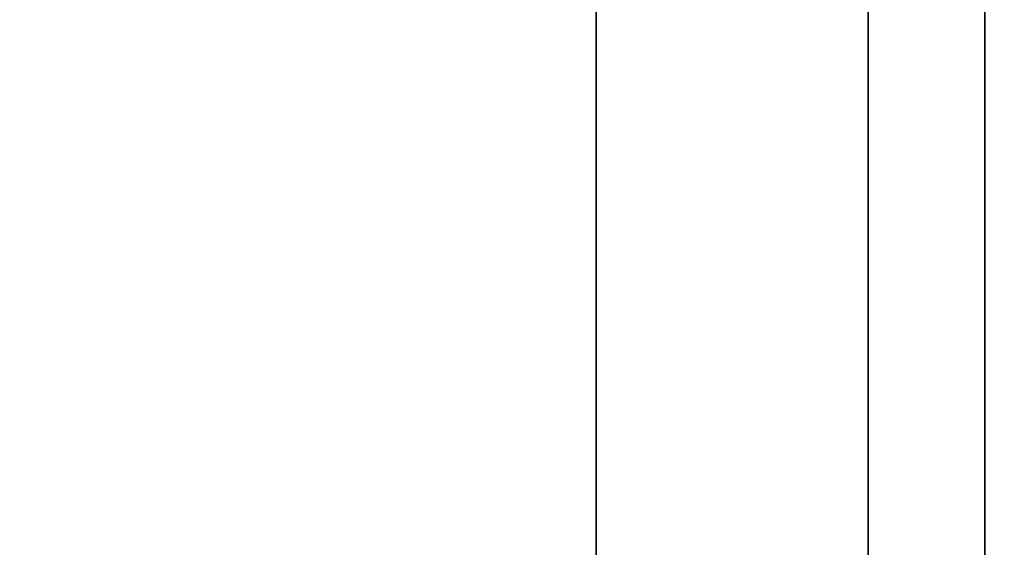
# Model space of a CAD drawing. Header units: millimetres. Extents: x -603 to 3703, y -120 to 193.
# Tile 252 of 256: x 402 to 414, y -12 to -5. Entities that reach past the tile are written whole.
import ezdxf

# ---------------------------------------------------------------- set-up
doc = ezdxf.new("R2010")
doc.units = ezdxf.units.MM
doc.layers.add('151', color=7, linetype='Continuous', true_color=0xffffff)

# ---------------------------------------------------------------- blocks, each defined once
blk = doc.blocks.new('UG_SURFACE_001')
at = {"layer": '151', "color": 252, "linetype": 'Continuous', "lineweight": 35}
for points in [[(602.5, -35, 2213), (602.5, 174.4, 2213), (-602.5, 174.4, 2213), (-602.5, -35, 2213)], [(-452.5, -35, 2063), (-452.5, 174.4, 2063), (452.5, 174.4, 2063), (452.5, -35, 2063)]]:
    blk.add_3dface(points, dxfattribs=at)
blk = doc.blocks.new('UG_SURFACE_008')
at = {"layer": '151', "color": 43, "linetype": 'Continuous', "lineweight": 35}
for points in [[(-409, -49, 2017), (409, -49, 2017), (409, 0, 2017), (-409, 0, 2017)], [(409, 0, 2), (409, 0, 2017), (409, -22, 27), (409, -22, 25)], [(409, 0, 2017), (409, -49, 2017), (409, -32, 27), (409, -22, 27)], [(409, 0, 2), (409, -22, 25), (409, -22.5, 24)], [(409, -22.5, 24), (409, -22.5, 14), (409, -2), (409, 0, 2)], [(-409, -47), (-409, -2), (409, -2), (409, -47)], [(409, -47), (409, -2), (409, -22.5, 14), (409, -31.5, 14)]]:
    blk.add_3dface(points, dxfattribs=at)
blk = doc.blocks.new('UG_SURFACE_012')
at = {"layer": '151', "color": 252, "linetype": 'Continuous', "lineweight": 35}
for points in [[(-414, -46.92, 2022.5), (414, -46.92, 2022.5), (414, 14.42, 2022.5), (-414, 14.42, 2022.5)], [(-412.5, -46.92, 2021), (-412.5, 14.42, 2021), (412.5, 14.42, 2021), (412.5, -46.92, 2021)], [(414, 14.42, 2022.5), (414, -46.92, 2022.5), (412.5, -46.92, 2021), (412.5, 14.42, 2021)]]:
    blk.add_3dface(points, dxfattribs=at)
blk = doc.blocks.new('UG_SURFACE_013')
at = {"layer": '151', "color": 252, "linetype": 'Continuous', "lineweight": 35}
for points in [[(412.5, -46.92, 2021), (412.5, 14.42, 2021), (412.5, 14.42, -7), (412.5, -46.92, -7)], [(414, 14.42, -7), (414, -46.92, -7), (412.5, -46.92, -7), (412.5, 14.42, -7)], [(412.5, 14.42, 2021), (412.5, -46.92, 2021), (414, -46.92, 2022.5), (414, 14.42, 2022.5)], [(414, -46.92, 2022.5), (414, -46.92, -7), (414, 14.42, -7), (414, 14.42, 2022.5)]]:
    blk.add_3dface(points, dxfattribs=at)

msp = doc.modelspace()

# ---------------------------------------------------------------- linework, layer by layer
at = {"layer": '151', "color": 252, "linetype": 'Continuous', "lineweight": -3, "true_color": 0x939598}
for p, q in [((412.5, -46.92, -7), (412.5, 14.42, -7)), ((412.5, -46.92, 2021), (412.5, 14.42, 2021)), ((412.5, -46.92, 2021), (412.5, 14.42, 2021)), ((414, -46.92, 2022.5), (414, 14.42, 2022.5)), ((414, -46.92, 2022.5), (414, 14.42, 2022.5)), ((414, -46.92, -7), (414, 14.42, -7)), ((409, 0, 2017), (409, -49, 2017)), ((409, -2), (409, -47))]:
    msp.add_line(p, q, dxfattribs=at)

# ---------------------------------------------------------------- block references
for name in ['UG_SURFACE_001', 'UG_SURFACE_012', 'UG_SURFACE_013', 'UG_SURFACE_008']:
    msp.add_blockref(name, (0, 0), dxfattribs=at)

doc.saveas('drawing.dxf')
